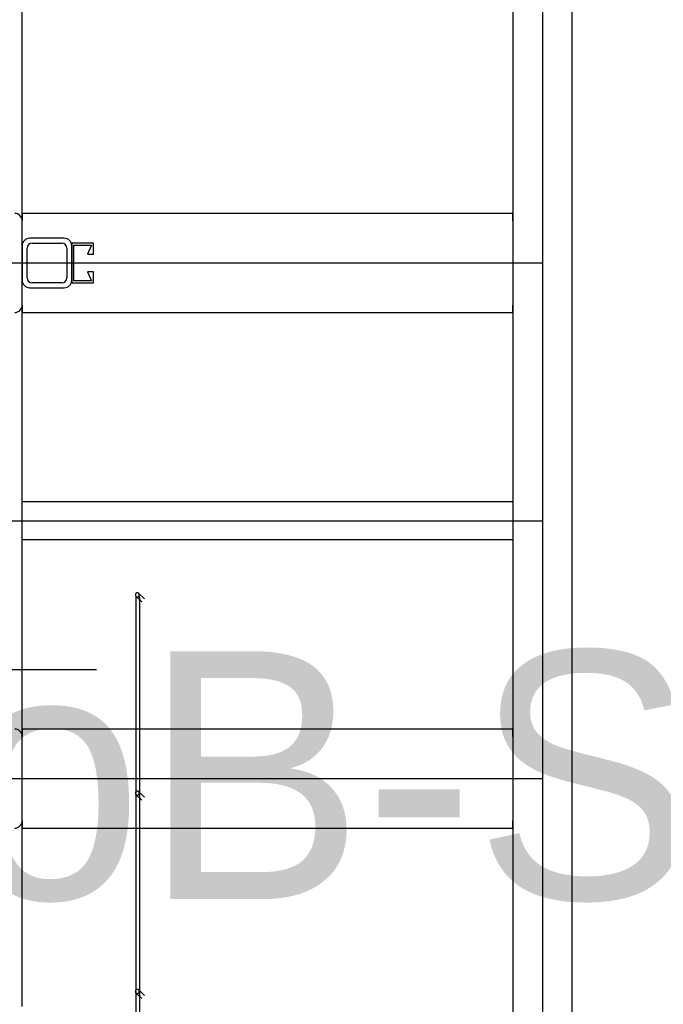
# Model space of a CAD drawing. Extents: x -805 to 3526, y -961 to 1039.
# Tile 213 of 256: x 983.722 to 984.371, y 37.552 to 38.545. Entities that reach past the tile are written whole.
import ezdxf
from ezdxf import colors
from ezdxf.entities.mleader import LeaderData, LeaderLine
from ezdxf.math import Vec2, Vec3

# ---------------------------------------------------------------- set-up
doc = ezdxf.new("R2010")
doc.units = 0
doc.linetypes.add('AUSGEZOGEN', pattern=[2, 1, 1])
doc.layers.get('0').update_dxf_attribs({"color": 251})
for name, color, linetype, lineweight in [('P-HP-Dorsten 2022 - Schnitt - Schnitt 9 rechts der Rampe$0$VE22-087 - Bf_Dorsten-Hervest ModellRevit2021_rvt-1-Schnitt 9$0$A-FLOR-HRAL', 11, 'Continuous', 9), ('TTK-P-Aufzug vorne', 251, 'Continuous', 25), ('TTK-P-Treppe unten', 12, 'Continuous', 25)]:
    doc.layers.add(name, color=color, linetype=linetype, lineweight=lineweight)
for name, color, linetype in [('TTK-P-Bahnsteig', 12, 'Continuous'), ('TTK-P-TEXT', 12, 'AUSGEZOGEN'), ('TTK-P-Verm', 251, 'Continuous'), ('TTK-QP-rechts', 251, 'Continuous')]:
    doc.layers.add(name, color=color, linetype=linetype)
doc.styles.add('AKG DIN 6776', font='AKG_DIN67.TTF')
doc.dimstyles.new('TTK', dxfattribs={"dimtxt": 2.5, "dimasz": 2.5, "dimexe": 3.5, "dimexo": 0.1, "dimgap": 1, "dimtad": 1, "dimzin": 0, "dimtxsty": 'AKG DIN 6776', "dimblk": 'OBLIQUE', "dimcen": -0.09, "dimdle": 3, "dimclrd": 256, "dimclre": 256, "dimclrt": 256, "dimadec": 3, "dimazin": 0, "dimtfac": 1, "dimtofl": 0, "dimtmove": 0, "dimatfit": 3, "dimldrblk": 'OBLIQUE', "dimfxl": 7, "dimfxlon": 1, "dimtolj": 1, "dimtzin": 0, "dimlwd": -1, "dimlwe": -1, "dimarcsym": 0})
doc.dimstyles.new('TTK$6', dxfattribs={"dimtxt": 2.5, "dimasz": 2.5, "dimexe": 3.5, "dimexo": 0.1, "dimgap": 1, "dimtad": 1, "dimzin": 0, "dimtxsty": 'AKG DIN 6776', "dimblk": 'OBLIQUE', "dimcen": -0.09, "dimdle": 3, "dimse1": 1, "dimse2": 1, "dimclrd": 256, "dimclre": 256, "dimclrt": 256, "dimadec": 3, "dimazin": 0, "dimtfac": 1, "dimtofl": 0, "dimtmove": 0, "dimatfit": 3, "dimldrblk": 'OBLIQUE', "dimfxl": 7, "dimfxlon": 1, "dimtolj": 1, "dimtzin": 0, "dimlwd": -1, "dimlwe": -1, "dimarcsym": 0})

# ---------------------------------------------------------------- blocks, each defined once
blk = doc.blocks.new('_None')
blk = doc.blocks.new('_OBLIQUE')
at = {"color": 0, "linetype": 'ByBlock'}
blk.add_line((-0.5, -0.5), (0.5, 0.5), dxfattribs=at)
blk = doc.blocks.new('*D663')
at = {"layer": 'DEFPOINTS', "color": 0}
for p in [(980.9992, 37.88949), (983.4992, 37.12535), (980.9992, 36.97427)]:
    blk.add_point(p, dxfattribs=at)
at = {"layer": 'TTK-P-Verm'}
for p, q in [((980.9992, 37.18949), (980.9992, 38.23949)), ((983.4992, 37.18949), (983.4992, 38.23949)), ((983.7992, 37.88949), (980.6992, 37.88949))]:
    blk.add_line(p, q, dxfattribs=at)
at = {"layer": 'TTK-P-Verm', "xscale": 0.25, "yscale": 0.25, "zscale": 0.25, "rotation": 180}
blk.add_blockref('_OBLIQUE', (980.9992, 37.88949), dxfattribs=at)
at = {"layer": 'TTK-P-Verm', "xscale": 0.25, "yscale": 0.25, "zscale": 0.25}
blk.add_blockref('_OBLIQUE', (983.4992, 37.88949), dxfattribs=at)
at = {"layer": 'TTK-P-Verm', "insert": (982.2492, 38.13337), "char_height": 0.25, "attachment_point": 5, "style": 'AKG DIN 6776'}
blk.add_mtext('\\A1;{\\fArial|b0|i0|c0|p34;≥}2,50', dxfattribs=at)
blk = doc.blocks.new('*D546')
at = {"layer": 'DEFPOINTS', "color": 0}
for p in [(1248.95705, 37.45195), (1249.08155, 37.33354), (0, 0)]:
    blk.add_point(p, dxfattribs=at)
at = {"layer": 'TTK-P-Treppe unten', "insert": (1249.4133, 37.69583), "char_height": 0.25, "attachment_point": 5, "style": 'AKG DIN 6776'}
blk.add_mtext('\\A1;37,33', dxfattribs=at)
blk = doc.blocks.new('*D545')
at = {"layer": 'DEFPOINTS', "color": 0}
for p in [(1259.60178, 37.47648), (1259.69912, 37.38741), (0.19804, 0.03958)]:
    blk.add_point(p, dxfattribs=at)
at = {"layer": 'TTK-P-Treppe unten', "insert": (1259.14553, 37.72036), "char_height": 0.25, "attachment_point": 5, "style": 'AKG DIN 6776'}
blk.add_mtext('\\A1;37,35', dxfattribs=at)
blk = doc.blocks.new('P-HP-Dorsten 2022 - Schnitt - Schnitt 9 rechts der Rampe$0$VE22-087 - Bf_Dorsten-Hervest ModellRevit2021_rvt-1-Schnitt 9$0$Geländer - 5mm Gitterstab-14723701-Schnitt 9')
at = {"layer": 'P-HP-Dorsten 2022 - Schnitt - Schnitt 9 rechts der Rampe$0$VE22-087 - Bf_Dorsten-Hervest ModellRevit2021_rvt-1-Schnitt 9$0$A-FLOR-HRAL', "color": 250, "lineweight": 25}
for p, q in [((6279.34, 37962.78), (6279.34, 37764.99)), ((6283.34, 36906.03), (6283.34, 37962.78)), ((6279.34, 37763.97), (6279.34, 37564.99)), ((6279.34, 37563.97), (6279.34, 37364.99))]:
    blk.add_line(p, q, dxfattribs=at)
at = {"layer": 'P-HP-Dorsten 2022 - Schnitt - Schnitt 9 rechts der Rampe$0$VE22-087 - Bf_Dorsten-Hervest ModellRevit2021_rvt-1-Schnitt 9$0$A-FLOR-HRAL', "color": 250, "lineweight": 25, "flags": 128}
blk.add_lwpolyline([(6283.34, 37962.78), (6283.13, 37962.79), (6282.57, 37962.79), (6281.77, 37962.8), (6280.88, 37962.8), (6280.08, 37962.79), (6279.53, 37962.79), (6279.34, 37962.78)], dxfattribs=at)
blk = doc.blocks.new('P-HP-Dorsten 2022 - Schnitt - Schnitt 9 rechts der Rampe$0$VE22-087 - Bf_Dorsten-Hervest ModellRevit2021_rvt-1-Schnitt 9$0$Geländer - Geländer-14723073-Schnitt 9')
at = {"layer": 'P-HP-Dorsten 2022 - Schnitt - Schnitt 9 rechts der Rampe$0$VE22-087 - Bf_Dorsten-Hervest ModellRevit2021_rvt-1-Schnitt 9$0$A-FLOR-HRAL', "color": 250, "lineweight": 25}
for p, q in [((6288.28, 37961.03), (6282.29, 37966.62)), ((6279.56, 37963.7), (6285.55, 37958.11)), ((6288.28, 37761.03), (6282.29, 37766.62)), ((6279.56, 37763.7), (6285.55, 37758.11)), ((6279.56, 37563.7), (6285.55, 37558.11)), ((6288.28, 37561.03), (6282.29, 37566.62))]:
    blk.add_line(p, q, dxfattribs=at)
at = {"layer": 'P-HP-Dorsten 2022 - Schnitt - Schnitt 9 rechts der Rampe$0$VE22-087 - Bf_Dorsten-Hervest ModellRevit2021_rvt-1-Schnitt 9$0$A-FLOR-HRAL', "color": 250, "lineweight": 25, "flags": 128}
for points in [[(6282.93, 37965.16), (6282.87, 37965.64), (6282.7, 37966.09), (6282.43, 37966.49), (6282.07, 37966.81), (6281.64, 37967.03), (6281.17, 37967.15), (6280.69, 37967.15), (6280.22, 37967.03), (6279.79, 37966.81), (6279.43, 37966.49), (6279.16, 37966.09), (6278.99, 37965.64), (6278.93, 37965.16)], [(6278.93, 37965.16), (6278.99, 37964.68), (6279.16, 37964.23), (6279.43, 37963.84), (6279.79, 37963.52), (6280.22, 37963.29), (6280.69, 37963.18), (6281.17, 37963.18), (6281.64, 37963.29), (6282.07, 37963.52), (6282.43, 37963.84), (6282.7, 37964.23), (6282.87, 37964.68), (6282.93, 37965.16)], [(6282.93, 37765.16), (6282.87, 37765.64), (6282.7, 37766.09), (6282.43, 37766.49), (6282.07, 37766.81), (6281.64, 37767.03), (6281.17, 37767.15), (6280.69, 37767.15), (6280.22, 37767.03), (6279.79, 37766.81), (6279.43, 37766.49), (6279.16, 37766.09), (6278.99, 37765.64), (6278.93, 37765.16)], [(6278.93, 37765.16), (6278.99, 37764.68), (6279.16, 37764.23), (6279.43, 37763.84), (6279.79, 37763.52), (6280.22, 37763.29), (6280.69, 37763.18), (6281.17, 37763.18), (6281.64, 37763.29), (6282.07, 37763.52), (6282.43, 37763.84), (6282.7, 37764.23), (6282.87, 37764.68), (6282.93, 37765.16)], [(6282.93, 37565.16), (6282.87, 37565.64), (6282.7, 37566.09), (6282.43, 37566.49), (6282.07, 37566.81), (6281.64, 37567.03), (6281.17, 37567.15), (6280.69, 37567.15), (6280.22, 37567.03), (6279.79, 37566.81), (6279.43, 37566.49), (6279.16, 37566.09), (6278.99, 37565.64), (6278.93, 37565.16)], [(6278.93, 37565.16), (6278.99, 37564.68), (6279.16, 37564.23), (6279.43, 37563.84), (6279.79, 37563.52), (6280.22, 37563.29), (6280.69, 37563.18), (6281.17, 37563.18), (6281.64, 37563.29), (6282.07, 37563.52), (6282.43, 37563.84), (6282.7, 37564.23), (6282.87, 37564.68), (6282.93, 37565.16)]]:
    blk.add_lwpolyline(points, dxfattribs=at)
blk.add_blockref('P-HP-Dorsten 2022 - Schnitt - Schnitt 9 rechts der Rampe$0$VE22-087 - Bf_Dorsten-Hervest ModellRevit2021_rvt-1-Schnitt 9$0$Geländer - 5mm Gitterstab-14723701-Schnitt 9', (0, 0))
blk = doc.blocks.new('P-HP-Dorsten 2022 - Schnitt - Schnitt 9 rechts der Rampe')
at = {"layer": 'P-HP-Dorsten 2022 - Schnitt - Schnitt 9 rechts der Rampe$0$VE22-087 - Bf_Dorsten-Hervest ModellRevit2021_rvt-1-Schnitt 9$0$A-FLOR-HRAL', "color": 251, "lineweight": 25, "xscale": 0.001, "yscale": 0.001, "zscale": 0.001}
blk.add_blockref('P-HP-Dorsten 2022 - Schnitt - Schnitt 9 rechts der Rampe$0$VE22-087 - Bf_Dorsten-Hervest ModellRevit2021_rvt-1-Schnitt 9$0$Geländer - Geländer-14723073-Schnitt 9', (3153.33651, 35199.765), dxfattribs=at)
blk = doc.blocks.new('*D540')
at = {"layer": 'DEFPOINTS', "color": 0}
for p in [(1239.41238, 37.46558), (1239.24815, 37.3256), (-4.93718, 1.79425)]:
    blk.add_point(p, dxfattribs=at)
at = {"layer": 'TTK-P-Treppe unten', "insert": (1238.86811, 37.70946), "char_height": 0.25, "attachment_point": 5, "style": 'AKG DIN 6776', "bg_fill": 3, "box_fill_scale": 1.1, "bg_fill_color": 256, "bg_fill_true_color": 13158600, "bg_fill_transparency": 0}
blk.add_mtext('\\A1;37,329', dxfattribs=at)

msp = doc.modelspace()

# ---------------------------------------------------------------- leaders
at = {"layer": 'TTK-P-TEXT', "color": 251}
ml = msp.add_multileader_mtext('Standard', dxfattribs=at)
ml.set_content('\\A1;Bodenaustausch\\PFSS-Material nach ZTV SoB-StB20\\Pder Körnung 0/32 bis 0/45', color=256, style='AKG DIN 6776')
ml.set_leader_properties(color=256)
ml.set_arrow_properties(name='NONE')
ml.build(insert=Vec2(0, 0))
ml.multileader.update_dxf_attribs({"dogleg_length": 3, "arrow_head_size": 0.3, "scale": 0.1})
ctx = ml.context
ctx.base_point, ctx.scale, ctx.char_height, ctx.arrow_head_size, ctx.landing_gap_size, ctx.plane_origin = Vec3(979.75174, 38.16443), 0.1, 0.25, 0.3, 0.1, Vec3(978.45739, 37.60341)
notes = []
notes.append((ctx, [(0, (1, 1, 0), (979.45174, 38.20006), (1, 0), 0.3, [(0, [(978.45739, 37.60341)], 0, [])])]))
ctx.mtext.insert, ctx.mtext.flow_direction = Vec3(979.85174, 38.32506), 5
ctx.mtext.has_bg_fill, ctx.mtext.bg_color, ctx.mtext.bg_scale_factor, ctx.mtext.bg_transparency, ctx.mtext.use_window_bg_color = 1, -1027028792, 1.5, 0, 1
for ctx, leaders in notes:
    for number, flags, end, landing, length, lines in leaders:
        leader = LeaderData()
        leader.index, (leader.has_last_leader_line, leader.has_dogleg_vector, leader.attachment_direction) = number, flags
        leader.last_leader_point, leader.dogleg_vector, leader.dogleg_length = Vec3(end), Vec3(landing), length
        for number, points, colour, breaks in lines:
            line = LeaderLine()
            line.index, line.vertices, line.color, line.breaks = number, Vec3.list(points), colors.encode_raw_color(colour), breaks
            leader.lines.append(line)
        ctx.leaders.append(leader)

# ---------------------------------------------------------------- next in the draw order: linework, layer by layer
at = {"layer": 'TTK-P-Aufzug vorne', "color": 251, "ltscale": 20}
for p, q in [((983.7242, 38.34233), (983.7242, 39.75733)), ((984.2192, 38.34983), (983.7242, 38.34983)), ((983.7242, 38.34983), (983.7242, 38.34233)), ((983.7242, 38.25733), (983.7242, 38.34233)), ((984.2192, 38.34233), (984.2192, 38.34983)), ((984.2192, 38.34233), (984.2192, 38.25733)), ((983.7667, 38.32483), (983.7317, 38.32483)), ((983.7242, 38.31733), (983.7242, 38.28233)), ((983.7292, 38.28483), (983.7292, 38.31483)), ((983.7342, 38.31983), (983.7642, 38.31983)), ((983.7692, 38.31483), (983.7692, 38.28483)), ((983.7962, 38.31983), (983.7742, 38.31983)), ((983.7742, 38.31983), (983.7742, 38.27983)), ((983.7742, 38.28233), (983.7742, 38.31733)), ((983.7762, 38.28183), (983.7762, 38.31783)), ((983.7762, 38.31783), (983.7942, 38.31783)), ((983.7942, 38.31783), (983.79, 38.30883)), ((983.7962, 38.30883), (983.7962, 38.31983)), ((983.79, 38.30883), (983.7962, 38.30883)), ((983.6242, 38.29983), (984.2492, 38.29983)), ((983.7942, 38.28183), (983.7762, 38.28183)), ((983.7962, 38.29083), (983.79, 38.29083)), ((983.79, 38.29083), (983.7942, 38.28183)), ((983.7962, 38.27983), (983.7962, 38.29083)), ((983.7317, 38.27483), (983.7667, 38.27483)), ((983.7642, 38.27983), (983.7342, 38.27983)), ((983.7742, 38.27983), (983.7962, 38.27983)), ((983.7242, 38.25733), (983.7242, 38.24983)), ((984.2192, 38.24983), (984.2192, 38.25733)), ((983.7242, 38.24983), (984.2192, 38.24983)), ((984.2192, 38.05883), (983.7242, 38.05883)), ((983.6242, 38.03983), (984.2492, 38.03983)), ((983.7242, 38.02083), (984.2192, 38.02083))]:
    msp.add_line(p, q, dxfattribs=at)
for centre, radius, start, end in [((983.7167, 38.34233), 0.0075, 0, 90), ((983.7317, 38.31733), 0.0075, 90, 180), ((983.7667, 38.31733), 0.0075, 0, 90), ((983.7342, 38.31483), 0.005, 90, 180), ((983.7642, 38.31483), 0.005, 0, 90), ((983.7317, 38.28233), 0.0075, 180, 270), ((983.7342, 38.28483), 0.005, 180, 270), ((983.7642, 38.28483), 0.005, 270, 0), ((983.7667, 38.28233), 0.0075, 270, 0), ((983.7167, 38.25733), 0.0075, 270, 0)]:
    msp.add_arc(centre, radius, start, end, dxfattribs=at)

# ---------------------------------------------------------------- next in the draw order: block references
at = {"layer": 'TTK-QP-rechts', "color": 251}
msp.add_blockref('P-HP-Dorsten 2022 - Schnitt - Schnitt 9 rechts der Rampe', (-2175.77706, -35199.76501), dxfattribs=at)

# ---------------------------------------------------------------- next in the draw order: dimensions: what is measured, and where the dimension line sits
at = {"layer": 'TTK-P-Treppe unten', "color": 251}
for feature_location, offset, origin, picture, middle in [((1259.69912, 37.38741), (-0.09735, 0.08907), (0.19804, 0.03958), '*D545', (1259.14553, 37.72036)), ((1249.08155, 37.33354), (-0.1245, 0.1184), (0, 0), '*D546', (1249.4133, 37.69583))]:
    dim = msp.add_ordinate_dim(feature_location=feature_location, offset=offset, dtype=0, origin=origin, dimstyle='TTK$6', override={"dimscale": 0}, dxfattribs=at)
    dim.commit()
    dim.dimension.update_dxf_attribs({"geometry": picture, "text_midpoint": middle})
at = {"layer": 'TTK-P-Verm', "color": 251}
dim = msp.add_linear_dim(base=(980.9992, 37.88949), p1=(983.4992, 37.12535), p2=(980.9992, 36.97427), text='{\\fArial|b0|i0|c0|p34;≥}2,50', dimstyle='TTK', override={"dimscale": 0}, dxfattribs=at)
dim.commit()
dim.dimension.update_dxf_attribs({"geometry": '*D663', "text_midpoint": (982.2492, 38.13337)})

# ---------------------------------------------------------------- next in the draw order: dimensions: what is measured, and where the dimension line sits
at = {"layer": 'TTK-P-Treppe unten', "color": 251}
dim = msp.add_ordinate_dim(feature_location=(1239.24815, 37.3256), offset=(0.11189, 0.14119), dtype=0, origin=(-4.93718, 1.79425), text='37,329', dimstyle='TTK$6', override={"dimscale": 0, "dimtfill": 1}, dxfattribs=at)
dim.commit()
dim.dimension.update_dxf_attribs({"geometry": '*D540', "text_midpoint": (1238.86811, 37.70946)})

# ---------------------------------------------------------------- next in the draw order: linework, layer by layer
at = {"layer": 'TTK-P-Aufzug vorne', "color": 251, "ltscale": 20}
for p, q in [((984.2492, 39.84983), (984.2492, 37.25983)), ((984.2792, 37.25983), (984.2792, 39.41983)), ((984.2192, 39.24983), (984.2192, 37.25983)), ((983.7242, 37.82233), (983.7242, 38.25733)), ((984.2192, 37.82983), (983.7242, 37.82983)), ((983.7242, 37.82983), (983.7242, 37.82233)), ((984.2192, 37.82233), (984.2192, 37.82983)), ((983.7242, 37.73733), (983.7242, 37.82233)), ((984.2192, 37.82233), (984.2192, 37.73733)), ((983.6242, 37.77983), (984.2492, 37.77983)), ((983.7242, 37.54983), (983.7242, 37.73733)), ((983.7242, 37.73733), (983.7242, 37.72983)), ((984.2192, 37.72983), (984.2192, 37.73733)), ((983.7242, 37.72983), (984.2192, 37.72983))]:
    msp.add_line(p, q, dxfattribs=at)
for centre, start, end in [((983.7167, 37.82233), 0, 90), ((983.7167, 37.73733), 270, 0)]:
    msp.add_arc(centre, 0.0075, start, end, dxfattribs=at)
at = {"layer": 'TTK-P-Bahnsteig', "color": 251}
msp.add_circle((473.78511, 39.13225), 1000, dxfattribs=at)

doc.saveas('drawing.dxf')
